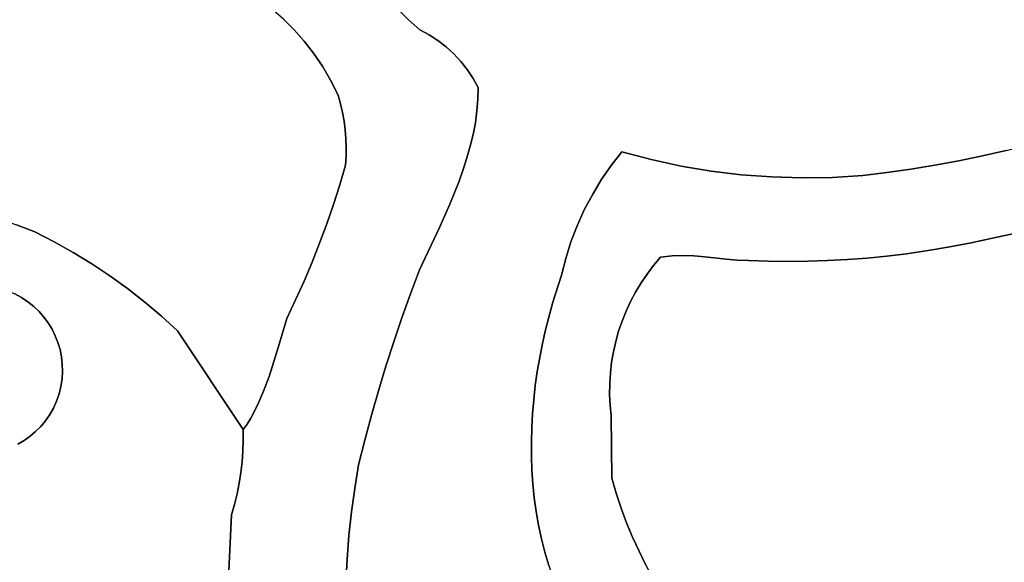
# Model space of a CAD drawing. Header units: inches. Extents: x 37.2 to 70.6, y 17.4 to 61.6.
# Tile 20 of 78: x 52.2 to 57.5, y 24.7 to 27.6. Entities that reach past the tile are written whole.
import ezdxf

# ---------------------------------------------------------------- set-up
doc = ezdxf.new("R2010")
doc.units = ezdxf.units.IN
doc.layers.add('SURFACES_FOR_SKETCHUP', color=7, linetype='Continuous')

msp = doc.modelspace()

# ---------------------------------------------------------------- linework, layer by layer
at = {"layer": 'SURFACES_FOR_SKETCHUP'}
for points, invisible_edges in [([(54.2691, 27.6424), (54.327, 27.5843), (55.1253, 28.5706)], 10), ([(54.4382, 27.5031), (55.1253, 28.5706), (54.327, 27.5843)], 11), ([(55.1253, 28.5706), (54.4382, 27.5031), (55.1661, 28.5408)], 3), ([(54.4855, 27.4727), (55.1661, 28.5408), (54.4382, 27.5031)], 3), ([(55.1661, 28.5408), (54.4855, 27.4727), (55.2096, 28.5151)], 3), ([(54.53, 27.4386), (55.2096, 28.5151), (54.4855, 27.4727)], 3), ([(55.2096, 28.5151), (54.53, 27.4386), (55.2555, 28.4936)], 3), ([(54.5713, 27.4009), (55.2555, 28.4936), (54.53, 27.4386)], 3), ([(55.2555, 28.4936), (54.5713, 27.4009), (55.4181, 28.3993)], 11), ([(54.6094, 27.36), (55.4181, 28.3993), (54.5713, 27.4009)], 3), ([(54.6439, 27.3159), (55.4181, 28.3993), (54.6094, 27.36)], 3), ([(54.6747, 27.2689), (55.4181, 28.3993), (54.6439, 27.3159)], 3), ([(55.4181, 28.3993), (54.6747, 27.2689), (55.475, 26.8734)], 11), ([(55.4668, 28.4077), (55.4181, 28.3993), (55.475, 26.8734)], 10), ([(55.5144, 28.4192), (55.4668, 28.4077), (55.475, 26.8734)], 10), ([(55.475, 26.8734), (55.6337, 26.8317), (55.5144, 28.4192)], 10), ([(56.4281, 28.1146), (55.5144, 28.4192), (55.6337, 26.8317)], 11), ([(56.4281, 28.1146), (55.6337, 26.8317), (56.449, 28.0863)], 3), ([(56.449, 28.0863), (55.6337, 26.8317), (56.4717, 28.0593)], 3), ([(51.9147, 28.0715), (52.0198, 26.5474), (52.6877, 28.0715)], 3), ([(52.1197, 26.5148), (52.6877, 28.0715), (52.0198, 26.5474)], 3), ([(52.2188, 26.48), (52.6877, 28.0715), (52.1197, 26.5148)], 3), ([(52.3172, 26.443), (52.6877, 28.0715), (52.2188, 26.48)], 3), ([(52.6877, 28.0715), (52.3172, 26.443), (52.9578, 28.004)], 3), ([(55.794, 26.7973), (56.4717, 28.0593), (55.6337, 26.8317)], 3), ([(56.4717, 28.0593), (55.794, 26.7973), (56.496, 28.0338)], 3), ([(55.9555, 26.7702), (56.496, 28.0338), (55.794, 26.7973)], 3), ([(56.496, 28.0338), (55.9555, 26.7702), (56.522, 28.0097)], 3), ([(52.9578, 28.004), (52.3172, 26.443), (53.1165, 27.9287)], 3), ([(56.1179, 26.7506), (56.522, 28.0097), (55.9555, 26.7702)], 3), ([(56.2811, 26.7383), (56.522, 28.0097), (56.1179, 26.7506)], 3), ([(56.4448, 26.7334), (56.522, 28.0097), (56.2811, 26.7383)], 3), ([(56.6087, 26.7359), (56.522, 28.0097), (56.4448, 26.7334)], 3), ([(56.522, 28.0097), (56.6087, 26.7359), (56.9708, 27.913)], 3), ([(52.4216, 26.3894), (53.1165, 27.9287), (52.3172, 26.443)], 3), ([(53.1165, 27.9287), (52.4216, 26.3894), (53.2663, 27.8528)], 3), ([(57.2832, 27.9255), (57.1272, 27.9169), (57.2879, 26.826)], 10), ([(57.4387, 27.9389), (57.2832, 27.9255), (57.543, 26.8804)], 10), ([(57.4157, 26.852), (57.543, 26.8804), (57.2832, 27.9255)], 10), ([(57.2879, 26.826), (57.4157, 26.852), (57.2832, 27.9255)], 10), ([(57.5934, 27.9571), (57.4387, 27.9389), (57.6697, 26.9112)], 10), ([(57.543, 26.8804), (57.6697, 26.9112), (57.4387, 27.9389)], 10), ([(53.713, 27.5293), (54.0744, 27.9047), (53.657, 27.5848)], 3), ([(54.0744, 27.9047), (53.713, 27.5293), (54.1173, 27.835)], 3), ([(56.7725, 26.7459), (56.9708, 27.913), (56.6087, 26.7359)], 3), ([(56.9019, 26.7623), (56.9708, 27.913), (56.7725, 26.7459)], 3), ([(57.031, 26.7812), (56.9708, 27.913), (56.9019, 26.7623)], 3), ([(57.1272, 27.9169), (56.9708, 27.913), (57.1597, 26.8024)], 10), ([(57.1597, 26.8024), (56.9708, 27.913), (57.031, 26.7812)], 3), ([(57.1597, 26.8024), (57.2879, 26.826), (57.1272, 27.9169)], 10), ([(52.5237, 26.3319), (53.2663, 27.8528), (52.4216, 26.3894)], 3), ([(53.2663, 27.8528), (52.5237, 26.3319), (53.3377, 27.8135)], 3), ([(53.7662, 27.4695), (54.1173, 27.835), (53.713, 27.5293)], 3), ([(54.1173, 27.835), (53.7662, 27.4695), (54.1642, 27.7679)], 3), ([(53.3377, 27.8135), (52.5237, 26.3319), (53.4066, 27.7727)], 3), ([(53.4066, 27.7727), (52.5237, 26.3319), (53.4731, 27.7299)], 3), ([(53.8165, 27.4049), (54.1642, 27.7679), (53.7662, 27.4695)], 3), ([(54.1642, 27.7679), (53.8165, 27.4049), (54.2148, 27.7037)], 3), ([(52.6236, 26.2707), (53.4731, 27.7299), (52.5237, 26.3319)], 3), ([(53.4731, 27.7299), (52.6236, 26.2707), (53.5371, 27.6846)], 3), ([(53.5371, 27.6846), (52.6236, 26.2707), (53.5984, 27.6364)], 3), ([(53.8639, 27.3351), (54.2148, 27.7037), (53.8165, 27.4049)], 3), ([(54.2148, 27.7037), (53.8639, 27.3351), (54.2691, 27.6424)], 3), ([(53.5984, 27.6364), (52.6236, 26.2707), (53.657, 27.5848)], 3), ([(53.9083, 27.2595), (54.2691, 27.6424), (53.8639, 27.3351)], 3), ([(54.2691, 27.6424), (53.9083, 27.2595), (54.327, 27.5843)], 3), ([(53.657, 27.5848), (52.6236, 26.2707), (53.713, 27.5293)], 3), ([(54.327, 27.5843), (53.9083, 27.2595), (54.3883, 27.5295)], 3), ([(54.327, 27.5843), (54.3883, 27.5295), (54.4382, 27.5031)], 8), ([(53.713, 27.5293), (52.6236, 26.2707), (53.7662, 27.4695)], 3), ([(53.9498, 27.1777), (54.3883, 27.5295), (53.9083, 27.2595)], 3), ([(53.9624, 27.1319), (54.3883, 27.5295), (53.9498, 27.1777)], 3), ([(54.3883, 27.5295), (53.9624, 27.1319), (54.4382, 27.5031)], 3), ([(54.4382, 27.5031), (53.9624, 27.1319), (54.4855, 27.4727)], 3), ([(52.7211, 26.2059), (53.7662, 27.4695), (52.6236, 26.2707)], 3), ([(53.7662, 27.4695), (52.7211, 26.2059), (53.8165, 27.4049)], 3), ([(54.4855, 27.4727), (53.9624, 27.1319), (54.53, 27.4386)], 3), ([(53.8165, 27.4049), (52.7211, 26.2059), (53.8639, 27.3351)], 3), ([(53.9729, 27.0857), (54.53, 27.4386), (53.9624, 27.1319)], 3), ([(54.53, 27.4386), (53.9729, 27.0857), (54.5713, 27.4009)], 3), ([(54.5713, 27.4009), (53.9729, 27.0857), (54.6094, 27.36)], 3), ([(53.9729, 27.0857), (53.9811, 27.039), (54.6094, 27.36)], 10), ([(54.6958, 27.0934), (54.6094, 27.36), (53.9811, 27.039)], 11), ([(54.6439, 27.3159), (54.6094, 27.36), (54.6958, 27.0934)], 10), ([(53.9576, 26.6963), (53.8639, 27.3351), (52.7211, 26.2059)], 11), ([(53.8639, 27.3351), (53.9576, 26.6963), (53.9083, 27.2595)], 3), ([(54.6747, 27.2689), (54.6439, 27.3159), (54.7008, 27.1564)], 10), ([(54.6958, 27.0934), (54.7008, 27.1564), (54.6439, 27.3159)], 10), ([(53.9811, 27.039), (53.9083, 27.2595), (53.9871, 26.9921)], 3), ([(53.9624, 27.1319), (53.9498, 27.1777), (53.9083, 27.2595)], 8), ([(53.9811, 27.039), (53.9729, 27.0857), (53.9083, 27.2595)], 10), ([(53.9624, 27.1319), (53.9083, 27.2595), (53.9729, 27.0857)], 3), ([(53.9871, 26.9921), (53.9083, 27.2595), (53.9576, 26.6963)], 11), ([(54.7016, 27.2192), (54.6747, 27.2689), (54.7008, 27.1564)], 2), ([(54.7016, 27.2192), (55.475, 26.8734), (54.6747, 27.2689)], 3), ([(54.7008, 27.1564), (55.475, 26.8734), (54.7016, 27.2192)], 3), ([(54.6958, 27.0934), (55.4176, 26.7996), (54.7008, 27.1564)], 3), ([(55.475, 26.8734), (54.7008, 27.1564), (55.4176, 26.7996)], 3), ([(54.6872, 27.0302), (54.6958, 27.0934), (53.9811, 27.039)], 10), ([(54.6872, 27.0302), (55.4176, 26.7996), (54.6958, 27.0934)], 3), ([(54.6751, 26.967), (54.6872, 27.0302), (53.9811, 27.039)], 10), ([(53.9811, 27.039), (53.9871, 26.9921), (54.6751, 26.967)], 10), ([(54.6751, 26.967), (55.3649, 26.7227), (54.6872, 27.0302)], 3), ([(55.4176, 26.7996), (54.6872, 27.0302), (55.3649, 26.7227)], 3), ([(53.9871, 26.9921), (53.9576, 26.6963), (53.9909, 26.9449)], 3), ([(54.66, 26.9038), (54.6751, 26.967), (53.9871, 26.9921)], 10), ([(53.9871, 26.9921), (53.9909, 26.9449), (54.66, 26.9038)], 10), ([(53.9909, 26.9449), (53.9576, 26.6963), (53.9925, 26.8975)], 3), ([(54.6422, 26.8407), (54.66, 26.9038), (53.9909, 26.9449)], 10), ([(53.9909, 26.9449), (53.9925, 26.8975), (54.6422, 26.8407)], 10), ([(54.66, 26.9038), (55.3168, 26.6431), (54.6751, 26.967)], 3), ([(55.3649, 26.7227), (54.6751, 26.967), (55.3168, 26.6431)], 3), ([(53.9918, 26.8501), (53.9925, 26.8975), (53.9576, 26.6963)], 10), ([(53.9925, 26.8975), (53.9918, 26.8501), (54.622, 26.7779)], 10), ([(54.622, 26.7779), (54.6422, 26.8407), (53.9925, 26.8975)], 10), ([(54.6422, 26.8407), (55.3168, 26.6431), (54.66, 26.9038)], 3), ([(55.475, 26.8734), (55.4176, 26.7996), (55.6337, 26.8317)], 2), ([(57.4157, 26.852), (57.5858, 26.4341), (57.543, 26.8804)], 3), ([(53.9576, 26.6963), (53.9888, 26.8027), (53.9918, 26.8501)], 8), ([(53.9918, 26.8501), (53.9888, 26.8027), (54.5997, 26.7154)], 10), ([(54.5997, 26.7154), (54.622, 26.7779), (53.9918, 26.8501)], 10), ([(54.622, 26.7779), (55.2735, 26.5608), (54.6422, 26.8407)], 3), ([(55.3168, 26.6431), (54.6422, 26.8407), (55.2735, 26.5608)], 3), ([(55.4176, 26.7996), (55.3649, 26.7227), (55.6337, 26.8317)], 10), ([(55.6337, 26.8317), (55.3649, 26.7227), (55.6839, 26.3065)], 11), ([(55.794, 26.7973), (55.6337, 26.8317), (55.6839, 26.3065)], 10), ([(57.1597, 26.8024), (57.3554, 26.3845), (57.2879, 26.826)], 3), ([(57.2879, 26.826), (57.4708, 26.4083), (57.4157, 26.852)], 3), ([(57.4708, 26.4083), (57.2879, 26.826), (57.3554, 26.3845)], 3), ([(57.5858, 26.4341), (57.4157, 26.852), (57.4708, 26.4083)], 3), ([(53.9888, 26.8027), (53.9576, 26.6963), (54.5503, 26.5918)], 10), ([(54.5503, 26.5918), (54.5997, 26.7154), (53.9888, 26.8027)], 10), ([(54.5997, 26.7154), (55.2352, 26.4761), (54.622, 26.7779)], 3), ([(55.2735, 26.5608), (54.622, 26.7779), (55.2352, 26.4761)], 3), ([(55.6839, 26.3065), (55.7454, 26.3138), (55.794, 26.7973)], 10), ([(55.7454, 26.3138), (55.8051, 26.3157), (55.794, 26.7973)], 10), ([(55.9555, 26.7702), (55.794, 26.7973), (55.8051, 26.3157)], 10), ([(55.8051, 26.3157), (55.8636, 26.3136), (55.9555, 26.7702)], 10), ([(55.8636, 26.3136), (55.9215, 26.3088), (55.9555, 26.7702)], 10), ([(55.9215, 26.3088), (56.0375, 26.2963), (55.9555, 26.7702)], 10), ([(56.1179, 26.7506), (55.9555, 26.7702), (56.0375, 26.2963)], 10), ([(56.7725, 26.7459), (56.9011, 26.3122), (56.9019, 26.7623)], 3), ([(56.9011, 26.3122), (57.0068, 26.3246), (56.9019, 26.7623)], 10), ([(56.9019, 26.7623), (57.0068, 26.3246), (57.031, 26.7812)], 3), ([(57.1234, 26.3426), (57.031, 26.7812), (57.0068, 26.3246)], 3), ([(57.031, 26.7812), (57.1234, 26.3426), (57.1597, 26.8024)], 3), ([(57.2396, 26.3626), (57.1597, 26.8024), (57.1234, 26.3426)], 3), ([(57.3554, 26.3845), (57.1597, 26.8024), (57.2396, 26.3626)], 3), ([(54.5503, 26.5918), (55.2018, 26.3892), (54.5997, 26.7154)], 3), ([(55.2352, 26.4761), (54.5997, 26.7154), (55.2018, 26.3892)], 3), ([(55.3168, 26.6431), (55.6839, 26.3065), (55.3649, 26.7227)], 3), ([(56.0375, 26.2963), (56.0966, 26.2913), (56.1179, 26.7506)], 10), ([(56.0966, 26.2913), (56.1573, 26.2889), (56.1179, 26.7506)], 10), ([(56.2811, 26.7383), (56.1179, 26.7506), (56.1573, 26.2889)], 10), ([(56.1573, 26.2889), (56.2637, 26.2854), (56.2811, 26.7383)], 10), ([(56.2637, 26.2854), (56.3701, 26.2842), (56.2811, 26.7383)], 10), ([(56.4448, 26.7334), (56.2811, 26.7383), (56.3701, 26.2842)], 10), ([(56.3701, 26.2842), (56.4765, 26.2852), (56.4448, 26.7334)], 10), ([(56.6087, 26.7359), (56.4448, 26.7334), (56.5828, 26.2886)], 10), ([(56.4765, 26.2852), (56.5828, 26.2886), (56.4448, 26.7334)], 10), ([(56.6891, 26.2942), (56.6087, 26.7359), (56.5828, 26.2886)], 3), ([(56.7725, 26.7459), (56.6087, 26.7359), (56.6891, 26.2942)], 10), ([(56.6891, 26.2942), (56.7952, 26.302), (56.7725, 26.7459)], 10), ([(56.7952, 26.302), (56.9011, 26.3122), (56.7725, 26.7459)], 10), ([(53.9576, 26.6963), (52.7211, 26.2059), (53.924, 26.5908)], 3), ([(53.9576, 26.6963), (53.924, 26.5908), (54.4966, 26.4706)], 10), ([(54.4966, 26.4706), (54.5503, 26.5918), (53.9576, 26.6963)], 10), ([(55.3168, 26.6431), (55.2735, 26.5608), (55.6839, 26.3065)], 10), ([(53.924, 26.5908), (52.7211, 26.2059), (53.888, 26.4861)], 3), ([(53.924, 26.5908), (53.888, 26.4861), (54.3871, 26.2388)], 10), ([(54.3871, 26.2388), (54.4966, 26.4706), (53.924, 26.5908)], 10), ([(54.4966, 26.4706), (55.1736, 26.3004), (54.5503, 26.5918)], 3), ([(55.2018, 26.3892), (54.5503, 26.5918), (55.1736, 26.3004)], 3), ([(55.2735, 26.5608), (55.2352, 26.4761), (55.6462, 26.262)], 10), ([(55.6462, 26.262), (55.6839, 26.3065), (55.2735, 26.5608)], 10), ([(52.2188, 26.48), (52.1702, 26.126), (52.3172, 26.443)], 3), ([(52.2088, 26.1094), (52.3172, 26.443), (52.1702, 26.126)], 3), ([(52.3172, 26.443), (52.2088, 26.1094), (52.4216, 26.3894)], 3), ([(52.8161, 26.1374), (53.888, 26.4861), (52.7211, 26.2059)], 3), ([(53.888, 26.4861), (52.8161, 26.1374), (53.8495, 26.3823)], 3), ([(53.888, 26.4861), (53.8495, 26.3823), (54.3871, 26.2388)], 10), ([(54.3871, 26.2388), (55.1042, 26.0645), (54.4966, 26.4706)], 3), ([(55.1506, 26.2098), (54.4966, 26.4706), (55.1042, 26.0645)], 3), ([(55.1736, 26.3004), (54.4966, 26.4706), (55.1506, 26.2098)], 3), ([(55.2352, 26.4761), (55.2018, 26.3892), (55.6111, 26.2157)], 10), ([(55.6111, 26.2157), (55.6462, 26.262), (55.2352, 26.4761)], 10), ([(52.2452, 26.0898), (52.4216, 26.3894), (52.2088, 26.1094)], 3), ([(52.2792, 26.0673), (52.4216, 26.3894), (52.2452, 26.0898)], 3), ([(52.4216, 26.3894), (52.2792, 26.0673), (52.5237, 26.3319)], 3), ([(55.1736, 26.3004), (55.5787, 26.1679), (55.2018, 26.3892)], 3), ([(55.5787, 26.1679), (55.6111, 26.2157), (55.2018, 26.3892)], 10), ([(57.3554, 26.3845), (58.3648, 25.6416), (57.4708, 26.4083)], 3), ([(57.4708, 26.4083), (58.3648, 25.6416), (57.5858, 26.4341)], 3), ([(52.3107, 26.0422), (52.5237, 26.3319), (52.2792, 26.0673)], 3), ([(52.3395, 26.0146), (52.5237, 26.3319), (52.3107, 26.0422)], 3), ([(52.5237, 26.3319), (52.3395, 26.0146), (52.6236, 26.2707)], 3), ([(52.9084, 26.0654), (53.8495, 26.3823), (52.8161, 26.1374)], 3), ([(53.8495, 26.3823), (52.9084, 26.0654), (53.8087, 26.2794)], 3), ([(53.8495, 26.3823), (53.8087, 26.2794), (54.3385, 26.1101)], 10), ([(54.3385, 26.1101), (54.3871, 26.2388), (53.8495, 26.3823)], 10), ([(57.0068, 26.3246), (58.3689, 25.3529), (57.1234, 26.3426)], 3), ([(57.1234, 26.3426), (58.3689, 25.3529), (57.2396, 26.3626)], 3), ([(57.2396, 26.3626), (58.363, 25.4971), (57.3554, 26.3845)], 3), ([(58.363, 25.4971), (57.2396, 26.3626), (58.3689, 25.3529)], 3), ([(58.3648, 25.6416), (57.3554, 26.3845), (58.363, 25.4971)], 3), ([(53.8087, 26.2794), (52.9084, 26.0654), (53.7655, 26.1774)], 3), ([(53.8087, 26.2794), (53.7655, 26.1774), (54.2921, 25.9807)], 10), ([(54.2921, 25.9807), (54.3385, 26.1101), (53.8087, 26.2794)], 10), ([(55.1506, 26.2098), (55.549, 26.1185), (55.1736, 26.3004)], 3), ([(55.5787, 26.1679), (55.1736, 26.3004), (55.549, 26.1185)], 3), ([(55.4097, 25.5688), (56.1573, 26.2889), (55.4102, 25.6265)], 3), ([(55.4123, 25.5108), (56.1573, 26.2889), (55.4097, 25.5688)], 3), ([(55.4102, 25.6265), (56.0966, 26.2913), (55.4137, 25.684)], 3), ([(56.0966, 26.2913), (55.4102, 25.6265), (56.1573, 26.2889)], 3), ([(55.4181, 25.4527), (56.1573, 26.2889), (55.4123, 25.5108)], 3), ([(55.4137, 25.684), (56.0966, 26.2913), (55.4204, 25.7411)], 3), ([(56.1573, 26.2889), (55.4181, 25.4527), (56.2637, 26.2854)], 3), ([(56.2637, 26.2854), (55.4181, 25.4527), (56.3701, 26.2842)], 3), ([(55.4455, 25.0369), (56.3701, 26.2842), (55.4181, 25.4527)], 11), ([(55.4204, 25.7411), (56.0966, 26.2913), (55.43, 25.7976)], 3), ([(55.43, 25.7976), (56.0966, 26.2913), (55.4426, 25.8534)], 3), ([(56.0375, 26.2963), (55.4426, 25.8534), (56.0966, 26.2913)], 3), ([(55.4426, 25.8534), (56.0375, 26.2963), (55.4582, 25.9085)], 3), ([(55.472, 24.957), (56.3701, 26.2842), (55.4455, 25.0369)], 3), ([(55.4582, 25.9085), (56.0375, 26.2963), (55.4766, 25.9626)], 3), ([(56.3701, 26.2842), (55.472, 24.957), (56.4765, 26.2852)], 3), ([(55.5013, 24.8781), (56.4765, 26.2852), (55.472, 24.957)], 3), ([(55.4766, 25.9626), (56.0375, 26.2963), (55.4979, 26.0158)], 3), ([(55.4979, 26.0158), (55.9215, 26.3088), (55.5221, 26.0678)], 3), ([(55.9215, 26.3088), (55.4979, 26.0158), (56.0375, 26.2963)], 3), ([(55.5332, 24.8005), (56.4765, 26.2852), (55.5013, 24.8781)], 3), ([(55.5221, 26.0678), (55.9215, 26.3088), (55.549, 26.1185)], 3), ([(55.5678, 24.7241), (56.4765, 26.2852), (55.5332, 24.8005)], 3), ([(55.8636, 26.3136), (55.549, 26.1185), (55.9215, 26.3088)], 3), ([(55.549, 26.1185), (55.8636, 26.3136), (55.5787, 26.1679)], 3), ([(56.4765, 26.2852), (55.5678, 24.7241), (56.5828, 26.2886)], 3), ([(55.6051, 24.6491), (56.5828, 26.2886), (55.5678, 24.7241)], 3), ([(55.6111, 26.2157), (55.5787, 26.1679), (55.8636, 26.3136)], 10), ([(55.6449, 24.5755), (56.5828, 26.2886), (55.6051, 24.6491)], 3), ([(55.8636, 26.3136), (55.8051, 26.3157), (55.6111, 26.2157)], 10), ([(55.6462, 26.262), (55.6111, 26.2157), (55.8051, 26.3157)], 10), ([(55.6873, 24.5033), (56.5828, 26.2886), (55.6449, 24.5755)], 3), ([(55.8051, 26.3157), (55.7454, 26.3138), (55.6462, 26.262)], 10), ([(55.6839, 26.3065), (55.6462, 26.262), (55.7454, 26.3138)], 2), ([(56.5828, 26.2886), (55.6873, 24.5033), (56.6891, 26.2942)], 3), ([(55.7322, 24.4327), (56.6891, 26.2942), (55.6873, 24.5033)], 3), ([(55.7796, 24.3637), (56.6891, 26.2942), (55.7322, 24.4327)], 3), ([(55.8294, 24.2963), (56.6891, 26.2942), (55.7796, 24.3637)], 3), ([(55.8815, 24.2306), (56.7952, 26.302), (55.8294, 24.2963)], 3), ([(56.6891, 26.2942), (55.8294, 24.2963), (56.7952, 26.302)], 3), ([(55.9361, 24.1668), (56.7952, 26.302), (55.8815, 24.2306)], 3), ([(55.9929, 24.1048), (56.7952, 26.302), (55.9361, 24.1668)], 3), ([(56.052, 24.0448), (56.7952, 26.302), (55.9929, 24.1048)], 3), ([(56.7952, 26.302), (56.052, 24.0448), (56.9011, 26.3122)], 3), ([(56.1133, 23.9868), (56.9011, 26.3122), (56.052, 24.0448)], 3), ([(56.1133, 23.9868), (58.3823, 25.2093), (56.9011, 26.3122)], 11), ([(56.9011, 26.3122), (58.3823, 25.2093), (57.0068, 26.3246)], 3), ([(58.3689, 25.3529), (57.0068, 26.3246), (58.3823, 25.2093)], 3), ([(52.3657, 25.9848), (52.6236, 26.2707), (52.3395, 26.0146)], 3), ([(52.389, 25.953), (52.6236, 26.2707), (52.3657, 25.9848)], 3), ([(52.6236, 26.2707), (52.389, 25.953), (52.7211, 26.2059)], 3), ([(54.3385, 26.1101), (55.065, 25.9166), (54.3871, 26.2388)], 3), ([(55.1042, 26.0645), (54.3871, 26.2388), (55.065, 25.9166)], 3), ([(52.4094, 25.9194), (52.7211, 26.2059), (52.389, 25.953)], 3), ([(52.4269, 25.8842), (52.7211, 26.2059), (52.4094, 25.9194)], 3), ([(52.7211, 26.2059), (52.4269, 25.8842), (52.8161, 26.1374)], 3), ([(52.9981, 25.9899), (53.7655, 26.1774), (52.9084, 26.0654)], 3), ([(53.7655, 26.1774), (52.9981, 25.9899), (53.72, 26.0765)], 3), ([(53.7655, 26.1774), (53.72, 26.0765), (54.2921, 25.9807)], 10), ([(55.1042, 26.0645), (55.4979, 26.0158), (55.1506, 26.2098)], 3), ([(55.549, 26.1185), (55.1506, 26.2098), (55.5221, 26.0678)], 3), ([(55.5221, 26.0678), (55.1506, 26.2098), (55.4979, 26.0158)], 3), ([(52.4412, 25.8476), (52.8161, 26.1374), (52.4269, 25.8842)], 3), ([(52.4523, 25.8099), (52.8161, 26.1374), (52.4412, 25.8476)], 3), ([(52.8161, 26.1374), (52.4523, 25.8099), (52.9084, 26.0654)], 3), ([(52.2088, 26.1094), (51.9537, 25.2504), (52.4469, 25.5713)], 11), ([(52.4269, 25.8842), (52.2088, 26.1094), (52.4469, 25.5713)], 11), ([(52.2452, 26.0898), (52.2088, 26.1094), (52.4094, 25.9194)], 10), ([(52.4269, 25.8842), (52.4094, 25.9194), (52.2088, 26.1094)], 10), ([(52.4094, 25.9194), (52.389, 25.953), (52.2452, 26.0898)], 10), ([(52.2452, 26.0898), (52.3657, 25.9848), (52.2792, 26.0673)], 3), ([(52.3657, 25.9848), (52.2452, 26.0898), (52.389, 25.953)], 3), ([(52.3107, 26.0422), (52.2792, 26.0673), (52.3395, 26.0146)], 2), ([(52.3657, 25.9848), (52.3395, 26.0146), (52.2792, 26.0673)], 10), ([(53.085, 25.911), (53.72, 26.0765), (52.9981, 25.9899)], 3), ([(53.6721, 25.9765), (53.72, 26.0765), (53.085, 25.911)], 10), ([(53.72, 26.0765), (53.6721, 25.9765), (54.2478, 25.8505)], 10), ([(54.2478, 25.8505), (54.2921, 25.9807), (53.72, 26.0765)], 10), ([(54.2921, 25.9807), (55.0482, 25.8419), (54.3385, 26.1101)], 3), ([(55.065, 25.9166), (54.3385, 26.1101), (55.0482, 25.8419)], 3), ([(52.4602, 25.7713), (52.9084, 26.0654), (52.4523, 25.8099)], 3), ([(52.9084, 26.0654), (52.4602, 25.7713), (52.9981, 25.9899)], 3), ([(55.065, 25.9166), (55.4582, 25.9085), (55.1042, 26.0645)], 3), ([(55.4766, 25.9626), (55.1042, 26.0645), (55.4582, 25.9085)], 3), ([(55.4979, 26.0158), (55.1042, 26.0645), (55.4766, 25.9626)], 3), ([(52.4647, 25.7319), (52.9981, 25.9899), (52.4602, 25.7713)], 3), ([(52.4657, 25.692), (52.9981, 25.9899), (52.4647, 25.7319)], 3), ([(52.9981, 25.9899), (52.4657, 25.692), (53.085, 25.911)], 3), ([(53.6721, 25.9765), (53.085, 25.911), (53.6277, 25.8262)], 3), ([(53.6721, 25.9765), (53.6277, 25.8262), (54.2057, 25.7196)], 10), ([(54.2057, 25.7196), (54.2478, 25.8505), (53.6721, 25.9765)], 10), ([(54.2478, 25.8505), (55.0206, 25.6914), (54.2921, 25.9807)], 3), ([(55.0334, 25.7668), (54.2921, 25.9807), (55.0206, 25.6914)], 3), ([(55.0482, 25.8419), (54.2921, 25.9807), (55.0334, 25.7668)], 3), ([(53.085, 25.911), (52.4469, 25.5713), (53.4376, 25.3799)], 3), ([(52.4569, 25.6115), (52.4469, 25.5713), (53.085, 25.911)], 10), ([(52.4569, 25.6115), (53.085, 25.911), (52.4631, 25.6518)], 3), ([(52.4631, 25.6518), (53.085, 25.911), (52.4657, 25.692)], 3), ([(53.5771, 25.6647), (53.085, 25.911), (53.5479, 25.5854)], 3), ([(53.5479, 25.5854), (53.085, 25.911), (53.5153, 25.51)], 3), ([(53.4788, 25.4407), (53.085, 25.911), (53.4588, 25.4091)], 3), ([(53.4376, 25.3799), (53.4588, 25.4091), (53.085, 25.911)], 2), ([(53.6035, 25.7457), (53.085, 25.911), (53.5771, 25.6647)], 3), ([(53.5153, 25.51), (53.085, 25.911), (53.4788, 25.4407)], 3), ([(53.6277, 25.8262), (53.085, 25.911), (53.6035, 25.7457)], 3), ([(55.0482, 25.8419), (55.43, 25.7976), (55.065, 25.9166)], 3), ([(55.4426, 25.8534), (55.065, 25.9166), (55.43, 25.7976)], 3), ([(55.4582, 25.9085), (55.065, 25.9166), (55.4426, 25.8534)], 3), ([(52.4412, 25.8476), (52.4269, 25.8842), (52.4469, 25.5713)], 10), ([(52.4469, 25.5713), (52.4569, 25.6115), (52.4412, 25.8476)], 10), ([(52.4523, 25.8099), (52.4412, 25.8476), (52.4569, 25.6115)], 10), ([(52.4523, 25.8099), (52.4569, 25.6115), (52.4602, 25.7713)], 3), ([(53.6277, 25.8262), (53.6035, 25.7457), (54.1658, 25.5881)], 10), ([(54.1658, 25.5881), (54.2057, 25.7196), (53.6277, 25.8262)], 10), ([(54.2478, 25.8505), (54.2057, 25.7196), (55.0098, 25.6158)], 10), ([(54.2478, 25.8505), (55.0098, 25.6158), (55.0206, 25.6914)], 9), ([(55.0334, 25.7668), (55.4204, 25.7411), (55.0482, 25.8419)], 3), ([(55.43, 25.7976), (55.0482, 25.8419), (55.4204, 25.7411)], 3), ([(52.4569, 25.6115), (52.4631, 25.6518), (52.4602, 25.7713)], 10), ([(52.4647, 25.7319), (52.4602, 25.7713), (52.4631, 25.6518)], 10), ([(55.0206, 25.6914), (55.4137, 25.684), (55.0334, 25.7668)], 3), ([(55.4204, 25.7411), (55.0334, 25.7668), (55.4137, 25.684)], 3), ([(52.4657, 25.692), (52.4647, 25.7319), (52.4631, 25.6518)], 2), ([(53.6035, 25.7457), (53.5771, 25.6647), (54.1658, 25.5881)], 10), ([(54.2057, 25.7196), (54.1658, 25.5881), (54.9947, 25.4641)], 10), ([(54.9947, 25.4641), (55.0012, 25.54), (54.2057, 25.7196)], 10), ([(55.0012, 25.54), (55.0098, 25.6158), (54.2057, 25.7196)], 10), ([(53.5771, 25.6647), (53.5479, 25.5854), (54.128, 25.4559)], 10), ([(54.128, 25.4559), (54.1658, 25.5881), (53.5771, 25.6647)], 10), ([(55.0098, 25.6158), (55.4102, 25.6265), (55.0206, 25.6914)], 3), ([(55.4137, 25.684), (55.0206, 25.6914), (55.4102, 25.6265)], 3), ([(55.0012, 25.54), (55.4097, 25.5688), (55.0098, 25.6158)], 3), ([(55.4102, 25.6265), (55.0098, 25.6158), (55.4097, 25.5688)], 3), ([(52.2593, 25.3201), (52.4469, 25.5713), (51.9537, 25.2504)], 11), ([(52.2593, 25.3201), (52.2913, 25.3429), (52.4469, 25.5713)], 10), ([(52.4333, 25.5322), (52.4469, 25.5713), (52.2913, 25.3429)], 10), ([(52.4469, 25.5713), (52.4333, 25.5322), (53.4376, 25.3799)], 10), ([(53.5479, 25.5854), (53.5153, 25.51), (54.0925, 25.323)], 10), ([(54.0925, 25.323), (54.128, 25.4559), (53.5479, 25.5854)], 10), ([(54.1658, 25.5881), (54.128, 25.4559), (54.9905, 25.3883)], 10), ([(54.9905, 25.3883), (54.9947, 25.4641), (54.1658, 25.5881)], 10), ([(54.9947, 25.4641), (55.4123, 25.5108), (55.0012, 25.54)], 3), ([(55.4097, 25.5688), (55.0012, 25.54), (55.4123, 25.5108)], 3), ([(52.2913, 25.3429), (52.3212, 25.3685), (52.4333, 25.5322)], 10), ([(52.3489, 25.3966), (52.4333, 25.5322), (52.3212, 25.3685)], 3), ([(52.4333, 25.5322), (52.3489, 25.3966), (52.4166, 25.4951)], 3), ([(52.3489, 25.3966), (52.3741, 25.4271), (52.4166, 25.4951)], 10), ([(52.3968, 25.46), (52.4166, 25.4951), (52.3741, 25.4271)], 2), ([(52.4166, 25.4951), (52.3968, 25.46), (53.4259, 25.1478)], 10), ([(52.4333, 25.5322), (52.4166, 25.4951), (53.4366, 25.2635)], 10), ([(53.4324, 25.2055), (53.4366, 25.2635), (52.4166, 25.4951)], 10), ([(53.4259, 25.1478), (53.4324, 25.2055), (52.4166, 25.4951)], 10), ([(53.4366, 25.2635), (53.4383, 25.3216), (52.4333, 25.5322)], 10), ([(53.4383, 25.3216), (53.4376, 25.3799), (52.4333, 25.5322)], 10), ([(53.5153, 25.51), (53.4788, 25.4407), (54.0591, 25.1896)], 10), ([(54.0591, 25.1896), (54.0925, 25.323), (53.5153, 25.51)], 10), ([(55.4123, 25.5108), (54.9947, 25.4641), (55.4181, 25.4527)], 3), ([(52.3968, 25.46), (52.3741, 25.4271), (53.3918, 24.9769)], 10), ([(53.4055, 25.0334), (53.4169, 25.0904), (52.3968, 25.46)], 10), ([(53.4169, 25.0904), (53.4259, 25.1478), (52.3968, 25.46)], 10), ([(53.3918, 24.9769), (53.4055, 25.0334), (52.3968, 25.46)], 10), ([(53.4366, 25.2635), (53.4788, 25.4407), (53.4383, 25.3216)], 3), ([(53.4788, 25.4407), (53.4366, 25.2635), (54.0591, 25.1896)], 11), ([(53.4588, 25.4091), (53.4383, 25.3216), (53.4788, 25.4407)], 3), ([(54.128, 25.4559), (54.0925, 25.323), (54.9885, 25.3125)], 10), ([(54.9885, 25.3125), (54.9905, 25.3883), (54.128, 25.4559)], 10), ([(55.4181, 25.4527), (54.9885, 25.3125), (55.4218, 25.1179)], 3), ([(54.9885, 25.3125), (55.4181, 25.4527), (54.9905, 25.3883)], 3), ([(54.9905, 25.3883), (55.4181, 25.4527), (54.9947, 25.4641)], 3), ([(55.4218, 25.1179), (55.4455, 25.0369), (55.4181, 25.4527)], 2), ([(52.3489, 25.3966), (52.3212, 25.3685), (53.3756, 24.9209)], 10), ([(52.3741, 25.4271), (52.3489, 25.3966), (53.3756, 24.9209)], 10), ([(53.3756, 24.9209), (53.3918, 24.9769), (52.3741, 25.4271)], 10), ([(53.4588, 25.4091), (53.4376, 25.3799), (53.4383, 25.3216)], 8), ([(52.2913, 25.3429), (52.2593, 25.3201), (52.2552, 24.3171)], 10), ([(53.3756, 24.9209), (52.2913, 25.3429), (52.2552, 24.3171)], 11), ([(52.3212, 25.3685), (52.2913, 25.3429), (53.3756, 24.9209)], 10), ([(52.2255, 25.3002), (52.2593, 25.3201), (51.9537, 25.2504)], 10), ([(52.1461, 24.4004), (52.2552, 24.3171), (52.2593, 25.3201)], 10), ([(52.2593, 25.3201), (52.2255, 25.3002), (52.1461, 24.4004)], 10), ([(54.0925, 25.323), (54.0591, 25.1896), (54.9917, 25.1616)], 10), ([(54.9917, 25.1616), (54.9889, 25.2369), (54.0925, 25.323)], 10), ([(54.9889, 25.2369), (54.9885, 25.3125), (54.0925, 25.323)], 10), ([(54.9889, 25.2369), (55.4218, 25.1179), (54.9885, 25.3125)], 3), ([(53.4366, 25.2635), (53.4324, 25.2055), (54.0591, 25.1896)], 10), ([(54.9917, 25.1616), (55.4218, 25.1179), (54.9889, 25.2369)], 3), ([(53.4324, 25.2055), (53.4259, 25.1478), (54.0383, 25.063)], 10), ([(54.0383, 25.063), (54.0591, 25.1896), (53.4324, 25.2055)], 10), ([(54.0591, 25.1896), (54.0383, 25.063), (54.9969, 25.0866)], 10), ([(54.9969, 25.0866), (54.9917, 25.1616), (54.0591, 25.1896)], 10), ([(58.3823, 25.2093), (56.1133, 23.9868), (58.4034, 25.0666)], 3), ([(53.4259, 25.1478), (53.4169, 25.0904), (54.0383, 25.063)], 10), ([(54.9969, 25.0866), (55.4218, 25.1179), (54.9917, 25.1616)], 3), ([(55.0045, 25.012), (55.4218, 25.1179), (54.9969, 25.0866)], 3), ([(55.4218, 25.1179), (55.0045, 25.012), (55.4455, 25.0369)], 3), ([(53.4169, 25.0904), (53.4055, 25.0334), (54.021, 24.9361)], 10), ([(54.021, 24.9361), (54.0383, 25.063), (53.4169, 25.0904)], 10), ([(54.0383, 25.063), (54.021, 24.9361), (55.0045, 25.012)], 10), ([(55.0045, 25.012), (54.9969, 25.0866), (54.0383, 25.063)], 10), ([(58.4034, 25.0666), (56.1133, 23.9868), (57.3856, 23.5527)], 11), ([(57.5504, 23.5989), (58.4034, 25.0666), (57.3856, 23.5527)], 3), ([(53.4055, 25.0334), (53.3918, 24.9769), (54.021, 24.9361)], 10), ([(55.0148, 24.9379), (55.0045, 25.012), (54.021, 24.9361)], 10), ([(55.0148, 24.9379), (55.4455, 25.0369), (55.0045, 25.012)], 3), ([(55.0276, 24.8644), (55.4455, 25.0369), (55.0148, 24.9379)], 3), ([(55.4455, 25.0369), (55.0276, 24.8644), (55.472, 24.957)], 3), ([(53.3918, 24.9769), (53.3756, 24.9209), (54.0072, 24.8087)], 10), ([(54.0072, 24.8087), (54.021, 24.9361), (53.3918, 24.9769)], 10), ([(55.0431, 24.7915), (55.472, 24.957), (55.0276, 24.8644)], 3), ([(55.472, 24.957), (55.0431, 24.7915), (55.5013, 24.8781)], 3), ([(52.2552, 24.3171), (52.3627, 24.2315), (53.3756, 24.9209)], 10), ([(52.3627, 24.2315), (52.4684, 24.1437), (53.3756, 24.9209)], 10), ([(53.3756, 24.9209), (52.4684, 24.1437), (53.341, 24.2019)], 3), ([(53.3756, 24.9209), (53.341, 24.2019), (53.99, 24.5531)], 10), ([(53.9968, 24.681), (54.0072, 24.8087), (53.3756, 24.9209)], 10), ([(53.99, 24.5531), (53.9968, 24.681), (53.3756, 24.9209)], 10), ([(54.021, 24.9361), (54.0072, 24.8087), (55.0148, 24.9379)], 10), ([(55.0276, 24.8644), (55.0148, 24.9379), (54.0072, 24.8087)], 10), ([(55.0431, 24.7915), (55.0276, 24.8644), (54.0072, 24.8087)], 10), ([(55.0612, 24.7194), (55.5013, 24.8781), (55.0431, 24.7915)], 3), ([(55.0612, 24.7194), (55.0822, 24.6481), (55.5013, 24.8781)], 10), ([(55.5332, 24.8005), (55.5013, 24.8781), (55.0822, 24.6481)], 10), ([(54.0072, 24.8087), (53.9968, 24.681), (55.0431, 24.7915)], 10), ([(55.0822, 24.6481), (55.1059, 24.5777), (55.5332, 24.8005)], 10), ([(55.5678, 24.7241), (55.5332, 24.8005), (55.1059, 24.5777)], 10), ([(55.0612, 24.7194), (55.0431, 24.7915), (53.9968, 24.681)], 10), ([(53.9968, 24.681), (53.99, 24.5531), (55.0612, 24.7194)], 10), ([(55.0822, 24.6481), (55.0612, 24.7194), (53.99, 24.5531)], 10), ([(55.1059, 24.5777), (55.1325, 24.5082), (55.5678, 24.7241)], 10), ([(55.6051, 24.6491), (55.5678, 24.7241), (55.1325, 24.5082)], 10)]:
    msp.add_3dface(points, dxfattribs=dict(at, invisible_edges=invisible_edges))

doc.saveas('drawing.dxf')
